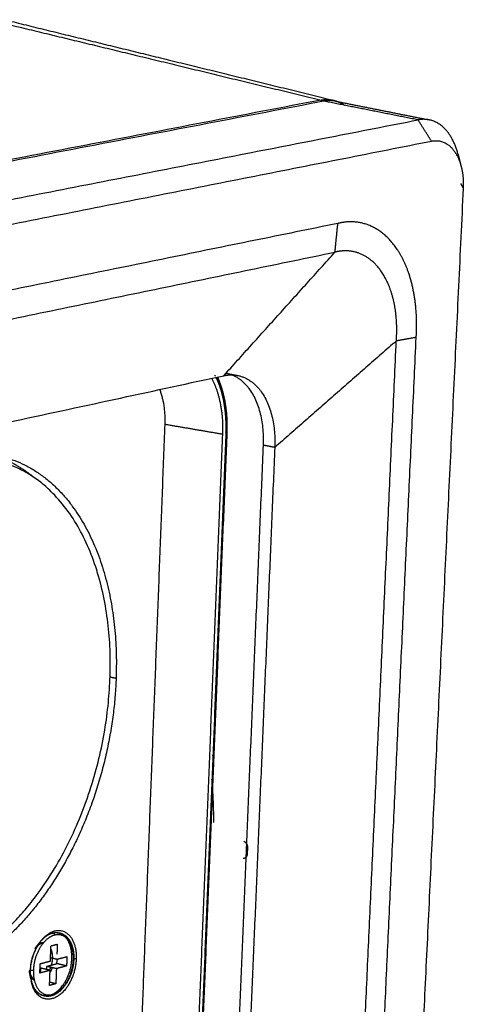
# Model space of a CAD drawing. Header units: millimetres. Extents: x 4946 to 6276, y -4769 to -3439.
# Tile 20 of 195: x 5468 to 5511, y -4161 to -4068. Entities that reach past the tile are written whole.
import ezdxf

# ---------------------------------------------------------------- set-up
doc = ezdxf.new("R2010")
doc.units = ezdxf.units.MM
doc.layers.add('ROXX_NEOmini_FIXTURE', color=7, linetype='Continuous', true_color=0x000000)

msp = doc.modelspace()

# ---------------------------------------------------------------- linework, layer by layer
at = {"layer": 'ROXX_NEOmini_FIXTURE', "color": 18, "lineweight": -3, "true_color": 0x000000}
for points, weights, degree in [([(5465.338, -4067.661), (5480.949, -4071.439), (5496.978, -4075.319)], [912.949453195, 901.037258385, 889.125063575], 2), ([(5496.978, -4075.319), (5387.682, -4096.296), (5251.952, -4122.346)], [889.125063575, 802.546705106, 715.968346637], 2), ([(5497.245, -4075.423), (5387.952, -4096.416), (5252.219, -4122.488)], [888.939828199, 802.361469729, 715.783111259], 2), ([(5496.978, -4075.319), (5497.609, -4075.198), (5498.205, -4075.343)], [889.125063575, 881.604281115, 890.291251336], 2), ([(5496.978, -4075.319), (5496.98, -4075.392), (5496.981, -4075.465)], [889.125063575, 889.142991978, 889.16092038], 2), ([(5506.207, -4077.205), (5501.709, -4076.31), (5497.245, -4075.423)], [882.318346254, 885.629087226, 888.939828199], 2), ([(5337.7, -4110.16), (5428.477, -4092.406), (5506.207, -4077.205)], [755.505750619, 818.912048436, 882.318346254], 2), ([(5507.262, -4077.202), (5506.747, -4077.099), (5506.207, -4077.205)], [883.314930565, 876.258864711, 882.318346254], 2), ([(5507.495, -4079.226), (5506.851, -4078.215), (5506.207, -4077.205)], [881.830976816, 882.074661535, 882.318346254], 2), ([(5340.025, -4112.357), (5430.214, -4094.514), (5507.495, -4079.226)], [755.618796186, 818.724886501, 881.830976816], 2), ([(5507.495, -4079.226), (5509.585, -4078.812), (5510.317, -4081.626)], [881.830976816, 744.494217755, 885.331241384], 2), ([(5498.575, -4087.071), (5425.088, -4102.051), (5340.086, -4119.379)], [876.086344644, 816.750252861, 757.414161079], 2), ([(5498.301, -4089.806), (5498.438, -4088.439), (5498.575, -4087.071)], [877.011851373, 876.549098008, 876.086344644], 2), ([(5506.038, -4097.923), (5506.1, -4097.015), (5506.085, -4095.252), (5505.66, -4092.636), (5504.832, -4090.41), (5503.658, -4088.643), (5502.174, -4087.422), (5500.448, -4086.845), (5499.217, -4086.911), (5498.575, -4087.071)], [886.82295567, 886.571453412, 885.952174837, 884.652260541, 883.106600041, 881.393542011, 879.581009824, 877.763759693, 876.63359061, 876.086344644], 3), ([(5504.144, -4098.271), (5504.198, -4097.538), (5504.198, -4096.082), (5503.851, -4094.024), (5503.186, -4092.295), (5502.26, -4090.956), (5501.097, -4090.043), (5499.767, -4089.623), (5498.796, -4089.685), (5498.301, -4089.806)], [885.400079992, 885.187815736, 884.670322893, 883.619317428, 882.391865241, 881.062248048, 879.664094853, 878.2905263, 877.421049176, 877.011851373], 3), ([(5339.693, -4122.557), (5424.761, -4104.991), (5498.301, -4089.806)], [758.164933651, 817.588392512, 877.011851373], 2), ([(5487.704, -4101.578), (5492.999, -4095.695), (5498.301, -4089.806)], [878.066645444, 877.539248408, 877.011851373], 2), ([(5500.719, -4212.149), (5503.327, -4156.155), (5506.038, -4097.923)], [922.285025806, 904.553990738, 886.82295567], 2), ([(5506.038, -4097.923), (5505.092, -4098.097), (5504.144, -4098.271)], [886.82295567, 886.111517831, 885.400079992], 2), ([(5504.144, -4098.271), (5498.355, -4103.339), (5492.564, -4108.41)], [885.400079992, 885.161447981, 884.922815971], 2), ([(5498.89, -4212.66), (5501.465, -4156.589), (5504.144, -4098.271)], [920.862150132, 903.131115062, 885.400079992], 2), ([(5281.202, -4146.155), (5393.924, -4121.822), (5487.704, -4101.578)], [730.519446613, 804.293046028, 878.066645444], 2), ([(5486.555, -4101.826), (5487.711, -4104.016), (5487.584, -4107.133)], [786.97042151, 791.685131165, 889.916481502], 2), ([(5486.919, -4101.615), (5486.902, -4101.578), (5486.885, -4101.54)], [765.005840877, 764.609204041, 764.232227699], 2), ([(5487.933, -4106.404), (5487.921, -4103.722), (5486.977, -4101.735)], [866.177380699, 782.193775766, 762.645855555], 2), ([(5487.92, -4106.967), (5488.042, -4103.978), (5487.061, -4101.716)], [890.569355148, 815.183104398, 813.47671812], 2), ([(5487.704, -4101.578), (5488.374, -4101.433), (5489.012, -4101.553)], [878.066645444, 871.481303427, 879.277217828], 2), ([(5491.485, -4108.201), (5491.741, -4102.067), (5487.929, -4101.349)], [885.736187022, 699.557691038, 880.090597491], 2), ([(5487.929, -4101.349), (5488.47, -4101.451), (5489.012, -4101.553)], [806.501308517, 806.128624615, 805.755940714], 2), ([(5489.012, -4101.553), (5492.823, -4102.271), (5492.564, -4108.41)], [879.277217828, 698.914150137, 884.922815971], 2), ([(5481.604, -4102.894), (5482.158, -4104.366), (5482.086, -4106.222)], [801.007819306, 816.104393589, 892.054995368], 2), ([(5482.086, -4106.222), (5480.189, -4155.38), (5478.353, -4202.934)], [892.054995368, 907.107289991, 922.159584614], 2), ([(5482.087, -4106.193), (5484.83, -4106.662), (5487.584, -4107.133)], [893.627107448, 891.771794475, 889.916481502], 2), ([(5487.584, -4107.133), (5485.604, -4156.06), (5483.688, -4203.397)], [889.916481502, 904.865687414, 919.814893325], 2), ([(5487.92, -4106.967), (5485.936, -4155.862), (5484.016, -4203.168)], [890.569355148, 905.518551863, 920.467748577], 2), ([(5488.002, -4107.015), (5486.016, -4155.919), (5484.094, -4203.235)], [761.76559629, 774.555404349, 787.345212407], 2), ([(5487.921, -4107.058), (5488.001, -4107.041), (5488.002, -4107.015)], [890.209290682, 838.019875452, 890.379555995], 2), ([(5487.443, -4204.87), (5489.431, -4157.337), (5491.485, -4108.201)], [915.634580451, 900.685383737, 885.736187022], 2), ([(5492.564, -4108.41), (5490.49, -4157.587), (5488.484, -4205.158)], [884.922815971, 899.872013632, 914.821211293], 2), ([(5492.564, -4108.41), (5492.024, -4108.305), (5491.485, -4108.201)], [884.922815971, 885.329501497, 885.736187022], 2), ([(5464.811, -4108.924), (5467.491, -4109.457), (5469.721, -4111.335)], [879.272048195, 834.652408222, 814.66046167], 2), ([(5466.139, -4109.188), (5478.158, -4111.577), (5477.455, -4130.393)], [878.255346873, 708.409760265, 895.867263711], 2), ([(5476.889, -4130.271), (5477.172, -4130.332), (5477.455, -4130.393)], [896.304847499, 896.086055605, 895.867263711], 2), ([(5486.949, -4130.905), (5486.985, -4131.042), (5487.021, -4131.18)], [844.95137664, 845.569937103, 846.199831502], 2), ([(5486.734, -4138.233), (5486.704, -4137.978), (5486.672, -4137.724)], [891.523214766, 889.635844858, 887.797111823], 2), ([(5486.759, -4144.148), (5486.758, -4142.086), (5486.579, -4140.008)], [938.255792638, 918.281386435, 901.594849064], 2), ([(5489.896, -4146.209), (5489.941, -4146.301), (5489.97, -4146.408), (5489.964, -4146.543)], [936.131270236, 936.118461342, 936.12398983, 936.16721301], 3), ([(5489.964, -4146.543), (5489.952, -4146.833), (5489.94, -4147.122)], [936.16721301, 936.260020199, 936.352827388], 2), ([(5489.94, -4147.122), (5489.937, -4147.187), (5489.915, -4147.304), (5489.831, -4147.456), (5489.702, -4147.551), (5489.611, -4147.573), (5489.548, -4147.571)], [936.352827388, 936.373521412, 936.426316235, 936.541846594, 936.680437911, 936.765729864, 936.818838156], 3), ([(5471.596, -4154.472), (5473.77, -4153.899), (5473.653, -4157.122)], [898.505821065, 636.672430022, 901.38739844], 2), ([(5470.323, -4155.389), (5470.908, -4154.654), (5471.596, -4154.472)], [897.60392596, 856.219000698, 898.505821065], 2), ([(5471.363, -4154.704), (5470.813, -4154.849), (5470.327, -4155.393)], [898.767315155, 861.554841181, 889.256566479], 2), ([(5473.239, -4157.12), (5473.346, -4154.182), (5471.363, -4154.704)], [901.394661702, 636.739736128, 898.767315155], 2), ([(5471.363, -4154.704), (5471.375, -4154.692), (5471.39, -4154.685)], [898.767315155, 829.262702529, 777.166937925], 2), ([(5471.469, -4154.681), (5471.587, -4154.723), (5471.582, -4154.876)], [635.894269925, 557.585064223, 898.630199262], 2), ([(5473.384, -4157.139), (5473.448, -4154.383), (5471.582, -4154.876)], [893.900568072, 640.235672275, 898.630199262], 2), ([(5470.202, -4155.541), (5469.404, -4156.544), (5469.284, -4157.951)], [897.944988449, 804.633498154, 882.627701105], 2), ([(5469.3, -4158.282), (5469.359, -4156.601), (5470.323, -4155.389)], [897.617469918, 795.941244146, 897.60392596], 2), ([(5469.712, -4156.157), (5469.915, -4155.901), (5470.119, -4155.645), (5470.323, -4155.389)], [773.440409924, 772.943839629, 772.447269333, 771.950699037], 3), ([(5470.414, -4155.651), (5470.034, -4155.752), (5469.712, -4156.157)], [899.833719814, 857.739732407, 899.336122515], 2), ([(5470.516, -4155.631), (5470.465, -4155.638), (5470.414, -4155.651)], [870.632919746, 884.314108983, 899.833719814], 2), ([(5471.197, -4157.336), (5471.221, -4156.643), (5471.246, -4155.949)], [899.104984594, 898.890969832, 898.67695507], 2), ([(5471.246, -4155.949), (5471.234, -4155.935), (5471.223, -4155.92)], [768.823334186, 768.800730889, 768.934716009], 2), ([(5471.237, -4156.196), (5471.395, -4156.574), (5471.377, -4157.07)], [780.478230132, 808.061197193, 901.559115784], 2), ([(5471.248, -4155.894), (5471.548, -4155.814), (5471.849, -4155.735)], [898.659771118, 898.919766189, 899.179761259], 2), ([(5471.849, -4155.735), (5471.831, -4156.216), (5471.814, -4156.697)], [899.179761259, 899.328366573, 899.476971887], 2), ([(5471.797, -4157.176), (5471.503, -4157.106), (5471.21, -4157.036)], [899.624974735, 899.853882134, 900.082789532], 2), ([(5471.377, -4157.07), (5471.366, -4157.391), (5471.279, -4157.712)], [901.559115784, 838.800779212, 805.889768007], 2), ([(5473.653, -4157.122), (5473.536, -4160.338), (5471.366, -4160.923)], [901.38739844, 638.081853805, 900.499047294], 2), ([(5471.797, -4157.176), (5472.283, -4157.047), (5472.768, -4156.918)], [899.624974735, 900.046006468, 900.4670382], 2), ([(5471.818, -4157.586), (5471.825, -4157.386), (5471.832, -4157.186)], [901.458284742, 901.396343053, 901.334401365], 2), ([(5472.768, -4156.918), (5472.752, -4157.362), (5472.736, -4157.807)], [900.4670382, 900.604502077, 900.741965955], 2), ([(5473.382, -4157.138), (5473.416, -4157.149), (5473.423, -4157.162)], [632.785667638, 609.796435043, 641.427894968], 2), ([(5473.382, -4157.194), (5473.383, -4157.181), (5473.383, -4157.168)], [901.152214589, 899.389007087, 897.649190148], 2), ([(5473.382, -4157.194), (5473.398, -4157.19), (5473.408, -4157.185)], [901.152214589, 825.624337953, 770.612968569], 2), ([(5473.653, -4157.122), (5473.529, -4157.121), (5473.405, -4157.121)], [901.38739844, 901.389530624, 901.391662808], 2), ([(5473.424, -4157.168), (5473.424, -4157.177), (5473.408, -4157.185)], [660.1714596, 697.044736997, 770.603826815], 2), ([(5473.424, -4157.168), (5473.424, -4157.165), (5473.423, -4157.162)], [659.886545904, 649.06736707, 641.431027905], 2), ([(5469.284, -4157.935), (5469.28, -4158.056), (5469.276, -4158.178)], [899.152422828, 899.189832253, 899.227241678], 2), ([(5470.191, -4158.486), (5470.207, -4158.041), (5470.223, -4157.595)], [898.537848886, 898.400385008, 898.26292113], 2), ([(5470.223, -4157.595), (5470.71, -4157.466), (5471.197, -4157.336)], [898.26292113, 898.683952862, 899.104984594], 2), ([(5470.247, -4158.005), (5470.238, -4158.24), (5470.23, -4158.476)], [900.096231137, 900.168964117, 900.241697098], 2), ([(5471.165, -4158.226), (5470.706, -4158.116), (5470.247, -4158.005)], [899.37991235, 899.738071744, 900.096231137], 2), ([(5470.836, -4158.147), (5470.842, -4157.996), (5470.847, -4157.845)], [900.709589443, 900.66290536, 900.616221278], 2), ([(5470.847, -4157.845), (5471.333, -4157.716), (5471.818, -4157.586)], [900.616221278, 901.03725301, 901.458284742], 2), ([(5471.765, -4158.066), (5471.306, -4157.955), (5470.847, -4157.845)], [899.899902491, 900.258061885, 900.616221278], 2), ([(5471.216, -4157.916), (5471.158, -4158.081), (5471.083, -4158.234)], [788.567579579, 776.892925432, 772.404314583], 2), ([(5471.161, -4158.451), (5471.293, -4158.229), (5471.384, -4157.973)], [769.493887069, 769.885905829, 787.359655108], 2), ([(5471.765, -4158.066), (5471.74, -4158.785), (5471.714, -4159.505)], [899.899902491, 900.122509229, 900.345115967], 2), ([(5472.736, -4157.807), (5472.251, -4157.936), (5471.765, -4158.066)], [900.741965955, 900.320934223, 899.899902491], 2), ([(5472.736, -4157.807), (5472.277, -4157.696), (5471.818, -4157.586)], [900.741965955, 901.100125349, 901.458284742], 2), ([(5469.186, -4158.27), (5469.296, -4158.848), (5469.649, -4159.098)], [899.557212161, 804.680667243, 813.934836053], 2), ([(5469.331, -4159.038), (5469.283, -4158.782), (5469.234, -4158.526), (5469.186, -4158.27)], [812.63474501, 813.010526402, 813.386307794, 813.762089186], 3), ([(5469.336, -4159.037), (5469.286, -4158.674), (5469.3, -4158.282)], [894.43000217, 889.483005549, 897.617469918], 2), ([(5469.313, -4158.204), (5469.444, -4158.244), (5469.573, -4158.21)], [665.132847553, 509.738639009, 897.85275617], 2), ([(5469.655, -4159.151), (5469.468, -4159.083), (5469.322, -4158.917)], [798.40379217, 771.99477159, 768.787501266], 2), ([(5469.331, -4159.038), (5469.41, -4159.453), (5469.577, -4159.78)], [898.310122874, 849.285458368, 822.686236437], 2), ([(5471.165, -4158.226), (5470.678, -4158.356), (5470.191, -4158.486)], [899.37991235, 898.958880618, 898.537848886], 2), ([(5471.114, -4159.666), (5471.139, -4158.946), (5471.165, -4158.226)], [899.825125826, 899.602519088, 899.37991235], 2), ([(5471.366, -4160.923), (5469.77, -4161.353), (5469.367, -4159.227)], [900.499047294, 725.132300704, 898.004650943], 2), ([(5471.714, -4159.505), (5471.414, -4159.585), (5471.114, -4159.666)], [900.345115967, 900.085120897, 899.825125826], 2), ([(5471.714, -4159.505), (5471.423, -4159.435), (5471.133, -4159.365)], [900.345115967, 900.571633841, 900.798151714], 2)]:
    msp.add_rational_spline(points, weights, degree=degree, dxfattribs=at)
at = {"layer": 'ROXX_NEOmini_FIXTURE', "color": 18, "true_color": 0x000000}
for points, weights, degree in [([(5466.996, -4067.706), (5482.391, -4071.473), (5498.205, -4075.343)], [834.883598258, 823.826266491, 812.768934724], 2), ([(5466.996, -4067.706), (5482.391, -4071.473), (5498.205, -4075.343)], [834.883598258, 823.826266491, 812.768934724], 2), ([(5498.347, -4075.422), (5497.809, -4075.314), (5497.245, -4075.423)], [889.979668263, 882.851799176, 888.939828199], 2), ([(5498.347, -4075.422), (5497.809, -4075.314), (5497.245, -4075.423)], [889.979668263, 882.851799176, 888.939828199], 2), ([(5498.205, -4075.343), (5498.742, -4075.475), (5499.218, -4075.816)], [890.291251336, 855.506784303, 834.424094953], 2), ([(5498.205, -4075.343), (5498.742, -4075.475), (5499.218, -4075.816)], [890.291251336, 855.506784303, 834.424094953], 2), ([(5498.347, -4075.422), (5501.304, -4076.012), (5504.275, -4076.605), (5507.262, -4077.202)], [818.261911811, 816.219355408, 814.176799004, 812.134242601], 3), ([(5498.347, -4075.422), (5501.304, -4076.012), (5504.275, -4076.605), (5507.262, -4077.202)], [818.261911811, 816.219355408, 814.176799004, 812.134242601], 3), ([(5510.01, -4080.443), (5509.271, -4077.603), (5507.262, -4077.202)], [887.033789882, 798.315895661, 883.314930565], 2), ([(5510.01, -4080.443), (5509.271, -4077.603), (5507.262, -4077.202)], [887.033789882, 798.315895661, 883.314930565], 2), ([(5510.01, -4080.443), (5510.112, -4080.836), (5510.215, -4081.231), (5510.317, -4081.626)], [781.129824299, 780.630064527, 780.130304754, 779.630544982], 3), ([(5510.01, -4080.443), (5510.112, -4080.836), (5510.215, -4081.231), (5510.317, -4081.626)], [781.129824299, 780.630064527, 780.130304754, 779.630544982], 3), ([(5510.317, -4081.626), (5510.569, -4082.591), (5510.515, -4083.72)], [885.331241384, 865.218910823, 886.236590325], 2), ([(5510.317, -4081.626), (5510.569, -4082.591), (5510.515, -4083.72)], [885.331241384, 865.218910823, 886.236590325], 2), ([(5510.515, -4083.72), (5507.099, -4155.124), (5503.842, -4223.191)], [886.236590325, 907.955883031, 929.675175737], 2), ([(5510.515, -4083.72), (5507.099, -4155.124), (5503.842, -4223.191)], [886.236590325, 907.955883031, 929.675175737], 2), ([(5510.275, -4083.26), (5510.395, -4083.49), (5510.515, -4083.72)], [888.253446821, 887.245018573, 886.236590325], 2), ([(5510.275, -4083.26), (5510.395, -4083.49), (5510.515, -4083.72)], [888.253446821, 887.245018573, 886.236590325], 2)]:
    msp.add_rational_spline(points, weights, degree=degree, dxfattribs=at)
at = {"layer": 'ROXX_NEOmini_FIXTURE', "color": 18, "lineweight": -3, "true_color": 0x000000}
for points, weights, degree, knots in [([(5487.107, -4101.706), (5487.336, -4102.22), (5487.525, -4102.779), (5487.669, -4103.374), (5487.942, -4104.5), (5488.054, -4105.736), (5488.002, -4107.015)], [887.805036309, 888.180114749, 888.535108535, 888.863445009, 889.485284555, 890.000403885, 890.379554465], 3, [6.25188, 6.25188, 6.25188, 6.25188, 8.032859, 8.032859, 8.032859, 11.409043, 11.409043, 11.409043, 11.409043]), ([(5476.857, -4130.849), (5475.692, -4154.822), (5459.536, -4158.684), (5442.862, -4162.67), (5443.796, -4137.987), (5444.746, -4112.896), (5461.661, -4109.643), (5478.042, -4106.493), (5476.857, -4130.849)], [895.868669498, 638.498908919, 888.948294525, 618.663825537, 867.817625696, 608.615630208, 874.738000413, 628.45071359, 895.868669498], 2, [-24.268803, -24.268803, -24.268803, 0, 0, 24.268803, 24.268803, 48.537606, 48.537606, 72.80641, 72.80641, 72.80641]), ([(5477.455, -4130.393), (5476.984, -4143.008), (5469.849, -4152.064), (5462.654, -4161.195), (5454.61, -4159.227)], [895.867263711, 799.690276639, 896.018650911, 793.09281984, 884.13947472], 2, [0, 0, 0, 20.755844, 20.755844, 41.511688, 41.511688, 41.511688]), ([(5489.623, -4145.931), (5489.743, -4145.981), (5489.825, -4146.075), (5489.885, -4146.188), (5489.89, -4146.198)], [936.287743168, 936.198632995, 936.154396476, 936.134364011, 936.132887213], 3, [0, 0, 0, 0, 0.3686199, 0.4020514, 0.4020514, 0.4020514, 0.4020514]), ([(5471.582, -4154.876), (5470.791, -4155.084), (5470.203, -4156.061), (5469.614, -4157.038), (5469.573, -4158.21)], [898.630199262, 829.594650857, 897.719167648, 829.173901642, 897.85275617], 2, [-0.000006, -0.000006, -0.000006, 1.993218, 1.993218, 3.986441, 3.986441, 3.986441]), ([(5471.409, -4154.678), (5471.49, -4154.656), (5471.572, -4154.642), (5471.654, -4154.634), (5471.832, -4154.617), (5472.007, -4154.635), (5472.173, -4154.686), (5472.373, -4154.747), (5472.557, -4154.855), (5472.718, -4155.005), (5472.784, -4155.067), (5472.846, -4155.136), (5472.904, -4155.21), (5473.268, -4155.68), (5473.448, -4156.373), (5473.425, -4157.14)], [898.72134178, 898.78337697, 898.847213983, 898.912570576, 899.055306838, 899.203631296, 899.356150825, 899.539001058, 899.724558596, 899.908327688, 899.983965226, 900.058959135, 900.132787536, 900.597157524, 900.99501256, 901.230469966], 3, [0.158593, 0.158593, 0.158593, 0.158593, 0.46633, 0.46633, 0.46633, 1.138016, 1.138016, 1.138016, 1.943918, 1.943918, 1.943918, 2.275411, 2.275411, 2.275411, 4.392627, 4.392627, 4.392627, 4.392627]), ([(5470.115, -4155.652), (5470.178, -4155.626), (5470.24, -4155.61), (5470.396, -4155.569), (5470.545, -4155.588)], [864.67045753, 880.953093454, 899.969279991, 854.153079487, 824.356631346], 2, [-2.6940816, -2.6940816, -2.6940816, -2.5132741, -2.5132741, -2.0752125, -2.0752125, -2.0752125]), ([(5469.573, -4158.21), (5469.474, -4161.034), (5471.381, -4160.521), (5473.28, -4160.01), (5473.382, -4157.194)], [897.85275617, 635.494612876, 900.374725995, 637.827682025, 901.152214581], 2, [0.000029, 0.000029, 0.000029, 3.986396, 3.986396, 7.972763, 7.972763, 7.972763]), ([(5473.423, -4157.196), (5473.392, -4157.917), (5473.185, -4158.657), (5472.835, -4159.281), (5472.452, -4159.965), (5471.924, -4160.46), (5471.356, -4160.637), (5471.341, -4160.642), (5471.326, -4160.647), (5471.311, -4160.651), (5471.04, -4160.727), (5470.768, -4160.727), (5470.515, -4160.648), (5470.402, -4160.613), (5470.295, -4160.563), (5470.193, -4160.499), (5470.054, -4160.41), (5469.928, -4160.296), (5469.816, -4160.159), (5469.728, -4160.051), (5469.65, -4159.93), (5469.582, -4159.797)], [901.247447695, 901.460158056, 901.516484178, 901.403708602, 901.280013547, 900.960646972, 900.533682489, 900.522362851, 900.51097765, 900.499528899, 900.293328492, 900.070499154, 899.837562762, 899.734367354, 899.630243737, 899.525794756, 899.382727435, 899.240111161, 899.101027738, 898.990985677, 898.883902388, 898.781342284], 3, [0.183787, 0.183787, 0.183787, 0.183787, 2.161411, 2.161411, 2.161411, 4.341235, 4.341235, 4.341235, 4.398157, 4.398157, 4.398157, 5.424313, 5.424313, 5.424313, 5.878288, 5.878288, 5.878288, 6.501121, 6.501121, 6.501121, 6.996622, 6.996622, 6.996622, 6.996622]), ([(5469.585, -4159.795), (5470.245, -4161.067), (5471.457, -4160.469), (5473.148, -4159.636), (5473.239, -4157.12)], [821.510330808, 733.413013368, 900.835548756, 684.739363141, 901.394661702], 2, [1.611736, 1.611736, 1.611736, 4.373965, 4.373965, 7.972763, 7.972763, 7.972763])]:
    msp.add_rational_spline(points, weights, degree=degree, knots=knots, dxfattribs=at)

doc.saveas('drawing.dxf')
